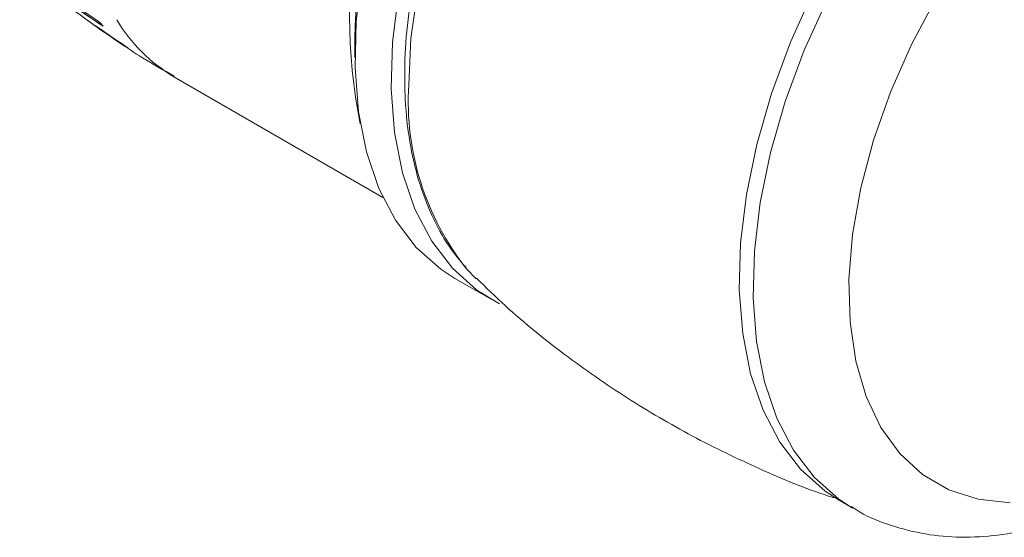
# Model space of a CAD drawing. Header units: millimetres. Extents: x 3 to 556, y 2 to 429.
# Tile 43 of 57: x 479 to 499, y 246 to 257. Entities that reach past the tile are written whole.
import ezdxf

# ---------------------------------------------------------------- set-up
doc = ezdxf.new("R2010")
doc.units = ezdxf.units.MM
doc.header["$LTSCALE"] = 2

msp = doc.modelspace()

# ---------------------------------------------------------------- linework, layer by layer
at = {"color": 7, "linetype": 'Continuous', "lineweight": 0}
for p, q in [((485.49117, 256.57341), (485.49117, 256.1453968)), ((480.82761, 256.3420974), (480.7688132, 256.3804253)), ((481.7754268, 255.7499337), (486.0635025, 253.2744803)), ((487.7828305, 251.8060633), (487.9800349, 251.6002236)), ((487.5419296, 251.6127326), (488.2843911, 251.1841187)), ((495.4261694, 247.0612579), (495.7102286, 246.897274))]:
    msp.add_line(p, q, dxfattribs=at)
at = {"color": 8, "linetype": 'Continuous', "lineweight": 0, "flags": 128}
for points in [[(497.4661987, 268.4398154), (496.9684549, 268.516281), (496.2483681, 268.5162619), (495.4913593, 268.3955843), (494.707669, 268.1558771), (493.9078917, 267.8003848), (493.1028461, 267.333914), (492.3034165, 266.7627757), (491.520415, 266.0946898), (490.7644296, 265.3386887), (490.0456849, 264.5050037), (489.373901, 263.6049037), (488.7581606, 262.6505616), (488.2067916, 261.6548837), (487.7272506, 260.6313354), (487.3260225, 259.5937591), (487.0085329, 258.5561829), (486.7790756, 257.5326415), (486.6407536, 256.5369751), (486.5954372, 255.5826498)], [(495.6810406, 246.914324), (495.4206455, 247.0852602), (494.9170703, 247.5331672), (494.4911554, 248.0884227), (494.1486615, 248.7435157), (493.8942197, 249.4895894), (493.7312707, 250.3165541), (493.6620195, 251.2132246), (493.6874011, 252.1674777), (493.8070725, 253.1664064), (494.0194162, 254.1965034), (494.3215597, 255.2438381), (494.7094174, 256.2942466), (495.1777446, 257.3335239), (495.7202068, 258.347616), (496.3294698, 259.3228092), (496.9972926, 260.2459169), (497.7146451, 261.1044502), (498.4718264, 261.8868058), (499.2585961, 262.5824026)]]:
    msp.add_lwpolyline(points, dxfattribs=at)
at = {"color": 7, "linetype": 'Continuous', "lineweight": 0, "flags": 128}
for points in [[(487.5419296, 251.6127326), (487.2523465, 251.8007188), (486.7487714, 252.2486259), (486.3228564, 252.8038813), (485.9803626, 253.4589743), (485.7259207, 254.205048), (485.5629718, 255.0320127), (485.4937205, 255.9286833), (485.5191022, 256.8829363), (485.6387735, 257.881865), (485.8511173, 258.911962), (486.1532608, 259.9592967), (486.5411185, 261.0097052), (487.0094457, 262.0489825), (487.5519079, 263.0630746)], [(488.4597615, 251.0898124), (487.9948081, 251.3721049), (487.4912329, 251.820012), (487.0653179, 252.3752674), (486.7228241, 253.0303604), (486.4683822, 253.7764341), (486.3054333, 254.6033988), (486.2361821, 255.5000693), (486.2615637, 256.4543224), (486.3812351, 257.4532511), (486.5935788, 258.4833481), (486.8957223, 259.5306828), (487.28358, 260.5810913), (487.7519072, 261.6203686), (488.2943694, 262.6344607)], [(495.4261694, 247.0612579), (495.1365863, 247.2492441), (494.6330111, 247.6971511), (494.2070961, 248.2524066), (493.8646023, 248.9074996), (493.6101604, 249.6535733), (493.4472115, 250.480538), (493.3779603, 251.3772085), (493.4033419, 252.3314616), (493.5230133, 253.3303903), (493.735357, 254.3604873), (494.0375005, 255.407822), (494.4253582, 256.4582305), (494.8936854, 257.4975078), (495.4361476, 258.5115999)], [(497.4168243, 257.3649268), (496.9102817, 256.411822), (496.4794415, 255.4343151), (496.1310984, 254.4478255), (495.8707455, 253.4679076), (495.7024887, 252.5100177), (495.628982, 251.5892607), (495.6513843, 250.7201582), (495.7693428, 249.9164155), (495.9809964, 249.1907102), (496.2830082, 248.5544851), (496.6706143, 248.0177748), (497.1377028, 247.5890436), (497.6769066, 247.2750515), (498.2797224, 247.0807529), (498.9366442, 247.0092101)]]:
    msp.add_lwpolyline(points, dxfattribs=at)
at = {"color": 8, "linetype": 'Continuous', "lineweight": 0}
for centre, radius, start, end in [((496.7620062, 257.0228913), 11.3836903, 146.85590936, 191.35702251), ((483.4361198, 258.5856378), 3.2862013, 210.4658851, 239.64518487), ((492.1160109, 255.2434117), 5.5309869, 176.48360784, 218.42364)]:
    msp.add_arc(centre, radius, start, end, dxfattribs=at)
at = {"color": 7, "linetype": 'Continuous', "lineweight": 0}
for centre, radius, start, end in [((498.1580423, 256.2990379), 12.6698435, 152.18242852, 178.75913273), ((489.022515, 270.5085533), 16.2132177, 230.04778028, 237.21501882), ((489.1047923, 270.4174704), 16.2139776, 230.02475299, 237.20198776), ((489.7919146, 271.405539), 17.4129389, 230.38089066, 237.0633008), ((489.5910587, 270.130744), 16.3335591, 232.20986808, 237.15701615), ((489.70263, 270.0887035), 16.3665055, 232.98325116, 237.15332453), ((482.8411065, 259.0790863), 3.4049643, 220.27414565, 222.28328064), ((490.416396, 271.1136941), 17.6109563, 234.37931574, 235.36220734), ((482.6337311, 258.8627416), 3.1048056, 232.24586126, 234.38190787)]:
    msp.add_arc(centre, radius, start, end, dxfattribs=at)
for points, knots in [([(497.4429929, 268.433365), (497.3794988, 268.4511391), (497.1021657, 268.5287739), (496.5684511, 268.5566637), (495.850332, 268.5144496), (495.1008571, 268.3550867), (494.3324921, 268.0898006), (493.554034, 267.7185955), (492.7761846, 267.2472295), (492.0089611, 266.6821051), (491.2618138, 266.0309963), (490.5434761, 265.3023148), (489.8621759, 264.505109), (489.2256889, 263.6490659), (488.6413382, 262.7444164), (488.1159116, 261.8018761), (487.6556298, 260.8325543), (487.2660085, 259.8477888), (486.9519364, 258.8590603), (486.7172402, 257.8775851), (486.5662214, 256.9151746), (486.5145571, 256.2079563), (486.5120071, 255.8246938), (486.5114616, 255.7426993)], [0, 0, 0, 0, 0.0146275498, 0.0638910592, 0.1137293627, 0.1642092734, 0.2152125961, 0.2665434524, 0.318023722, 0.3695215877, 0.4209762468, 0.4723728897, 0.5237151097, 0.5750149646, 0.626289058, 0.6775555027, 0.7288320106, 0.7801330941, 0.8314784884, 0.882887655, 0.9343777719, 0.9859609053, 1, 1, 1, 1]), ([(480.1836549, 256.7892288), (480.4946663, 256.5646223), (481.0088432, 256.1932934), (481.5633645, 255.8849567), (481.7824712, 255.7631243)], [0, 0, 0, 0, 0.6048723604, 1, 1, 1, 1]), ([(486.5114616, 255.7426993), (486.5141768, 255.5852702), (486.5220372, 255.1295216), (486.6028881, 254.4126682), (486.7825849, 253.6193427), (487.0538588, 252.9005513), (487.378603, 252.2947185), (487.6503028, 251.9743091), (487.7708476, 251.8321533)], [0, 0, 0, 0, 0.0994766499, 0.2879794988, 0.476580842, 0.6645802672, 0.8511845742, 1, 1, 1, 1]), ([(495.6784722, 246.9298984), (495.7339745, 246.8929379), (495.987639, 246.7240157), (496.4988812, 246.527412), (497.1956154, 246.3483327), (497.9294201, 246.2857229), (498.6899858, 246.3292134), (499.4748991, 246.4824936), (500.2773423, 246.7457484), (501.0881203, 247.1181126), (501.8956958, 247.5951792), (502.6879464, 248.1693816), (503.4540539, 248.8312775), (504.1848173, 249.5708612), (504.8727602, 250.3782988), (505.4992341, 251.2288094), (505.9128447, 251.8743372), (506.1171659, 252.2241916), (506.1491488, 252.2789552)], [0, 0, 0, 0, 0.0180111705, 0.0823172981, 0.1464722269, 0.2112799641, 0.277464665, 0.3454471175, 0.4152428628, 0.4864837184, 0.558601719, 0.6310623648, 0.7034487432, 0.7756410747, 0.8476246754, 0.9194412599, 0.9873899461, 1, 1, 1, 1]), ([(487.9859177, 251.6162791), (488.1810752, 251.4245142), (488.7486434, 250.8668125), (489.7811755, 250.0418714), (491.06183, 249.1467185), (492.4013536, 248.3606169), (493.7861293, 247.6970579), (494.7642861, 247.283222), (495.2855208, 247.1228902), (495.3241569, 247.1110058)], [0, 0, 0, 0, 0.094894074, 0.2759763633, 0.4558142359, 0.6342182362, 0.8110207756, 0.9859920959, 1, 1, 1, 1])]:
    msp.add_open_spline(points, degree=3, knots=knots, dxfattribs=at)

doc.saveas('drawing.dxf')
